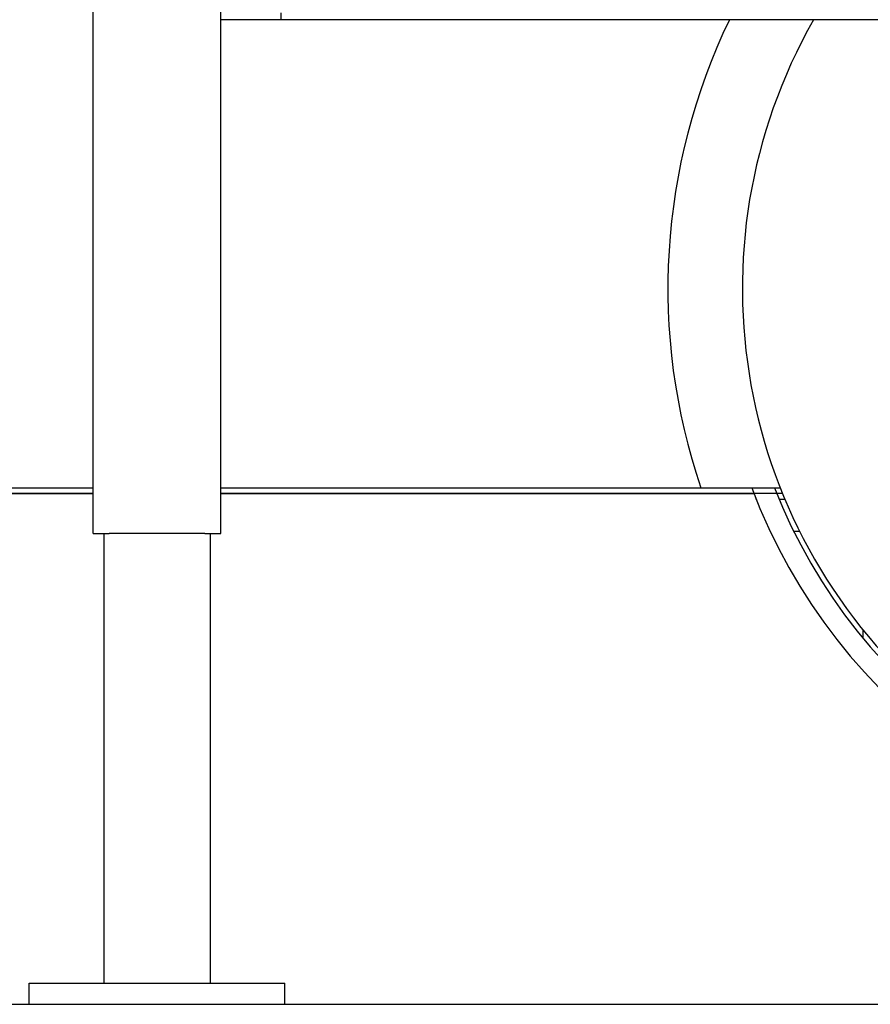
# Model space of a CAD drawing. Header units: inches. Extents: x 24 to 1128, y -69 to 748.
# Tile 84 of 256: x 152 to 172, y 162 to 185. Entities that reach past the tile are written whole.
import ezdxf

# ---------------------------------------------------------------- set-up
doc = ezdxf.new("R2010")
doc.units = ezdxf.units.IN
doc.header["$LTSCALE"] = 32
doc.header["$MEASUREMENT"] = 0
doc.layers.add('Dimension (ANSI)', color=7, linetype='Continuous', lineweight=25)
doc.layers.add('Visible (ANSI)', color=7, linetype='Continuous', lineweight=30)
doc.styles.add('Note Text (ANSI)', font='tahoma.ttf')
doc.dimstyles.new('SB Fraction-16 (ANSI)', dxfattribs={"dimscale": 32, "dimtxt": 0.125, "dimasz": 0.098425, "dimexe": 0.125, "dimexo": 0.0625, "dimgap": 0.031496, "dimtad": 0, "dimtih": 1, "dimtoh": 1, "dimdec": 4, "dimrnd": 1e-08, "dimzin": 0, "dimdsep": 46, "dimlunit": 5, "dimtxsty": 'Note Text (ANSI)', "dimcen": 0.09, "dimdle": 0.393701, "dimclrd": 256, "dimclre": 256, "dimclrt": 256, "dimadec": 0, "dimazin": 3, "dimtfac": 0.96, "dimtofl": 0, "dimtmove": 0, "dimatfit": 3, "dimfxl": 1, "dimfrac": 2, "dimtolj": 1, "dimtzin": 12, "dimlwd": -1, "dimlwe": -1, "dimarcsym": 0})

# ---------------------------------------------------------------- blocks, each defined once
blk = doc.blocks.new('*D15')
at = {"layer": 'Defpoints', "color": 0, "transparency": 16777216}
for p in [(157.29, 468.984), (65.957, 162.272), (120.165, 162.272)]:
    blk.add_point(p, dxfattribs=at)
at = {"layer": 'Dimension (ANSI)', "transparency": 16777216}
for p, q in [((155.29, 468.984), (61.957, 468.984)), ((65.957, 465.834), (65.957, 331.661)), ((65.957, 165.422), (65.957, 324.595)), ((118.165, 162.272), (61.957, 162.272))]:
    blk.add_line(p, q, dxfattribs=at)
for points in [[(65.432, 465.834), (66.482, 465.834), (65.957, 468.984)], [(65.432, 165.422), (66.482, 165.422), (65.957, 162.272)]]:
    blk.add_solid(points, dxfattribs=at)
at = {"layer": 'Dimension (ANSI)', "transparency": 16777216, "insert": (53.754, 330.653), "char_height": 4, "attachment_point": 1, "style": 'Note Text (ANSI)'}
blk.add_mtext('\\A1;306 11/16', dxfattribs=at)

msp = doc.modelspace()

# ---------------------------------------------------------------- linework, layer by layer
at = {"layer": 'Visible (ANSI)'}
for p, q in [((153.66537, 173.29617), (153.66537, 188.29617)), ((156.66537, 185.35867), (156.66537, 188.35867)), ((158.07537, 185.52346), (158.07537, 185.35867)), ((158.07537, 185.35867), (156.66537, 185.35867)), ((156.66537, 173.29617), (156.66537, 185.35867)), ((182.69057, 185.35867), (158.07537, 185.35867)), ((120.16537, 174.36817), (153.66537, 174.36817)), ((125.16537, 174.23367), (153.66537, 174.23367)), ((153.66537, 174.23367), (125.16537, 174.23367)), ((156.66537, 174.36817), (167.94071, 174.36817)), ((156.66537, 174.23367), (169.18617, 174.23367)), ((169.85849, 174.23367), (156.66537, 174.23367)), ((167.94071, 174.36817), (169.80456, 174.36817)), ((169.91653, 174.09367), (169.78099, 174.09367)), ((153.66537, 173.29617), (154.04037, 173.29617)), ((153.91537, 173.29617), (153.91537, 162.73367)), ((156.29037, 173.29617), (154.04037, 173.29617)), ((156.29037, 173.29617), (156.66537, 173.29617)), ((156.41537, 173.29617), (156.41537, 162.73367)), ((170.26169, 173.34367), (170.1221, 173.34367)), ((171.74537, 171.03642), (171.74537, 170.8389)), ((152.16537, 162.23367), (152.16537, 162.73367)), ((152.16537, 162.73367), (158.16537, 162.73367)), ((158.16537, 162.23367), (158.16537, 162.73367)), ((125.16537, 162.23367), (152.16537, 162.23367)), ((152.16537, 162.23367), (158.16537, 162.23367)), ((158.16537, 162.23367), (200.66537, 162.23367))]:
    msp.add_line(p, q, dxfattribs=at)
for radius, start, end in [(14.5, 154.192762, 198.821487), (12.75, 150.323785, 29.676215), (13.375, 200.472453, 339.527547), (13.375, 201.088717, 201.951756), (12.875, 201.305447, 338.694553)]:
    msp.add_arc((181.66537, 179.04617), radius, start, end, dxfattribs=at)

# ---------------------------------------------------------------- dimensions: what is measured, and where the dimension line sits
at = {"layer": 'Dimension (ANSI)'}
dim = msp.add_linear_dim(base=(65.95681, 162.27197), p1=(157.29037, 468.98367), p2=(120.16537, 162.27197), angle=270, dimstyle='SB Fraction-16 (ANSI)', override={"dimgap": 0.031496, "dimdec": 4, "dimtol": 0, "dimlim": 0, "dimtp": 0, "dimtm": 0, "dimtdec": 2, "dimatfit": 1}, dxfattribs=at)
dim.commit()
dim.dimension.update_dxf_attribs({"geometry": '*D15', "text_midpoint": (65.95681, 328.12782), "dimtype": 160})

doc.saveas('drawing.dxf')
